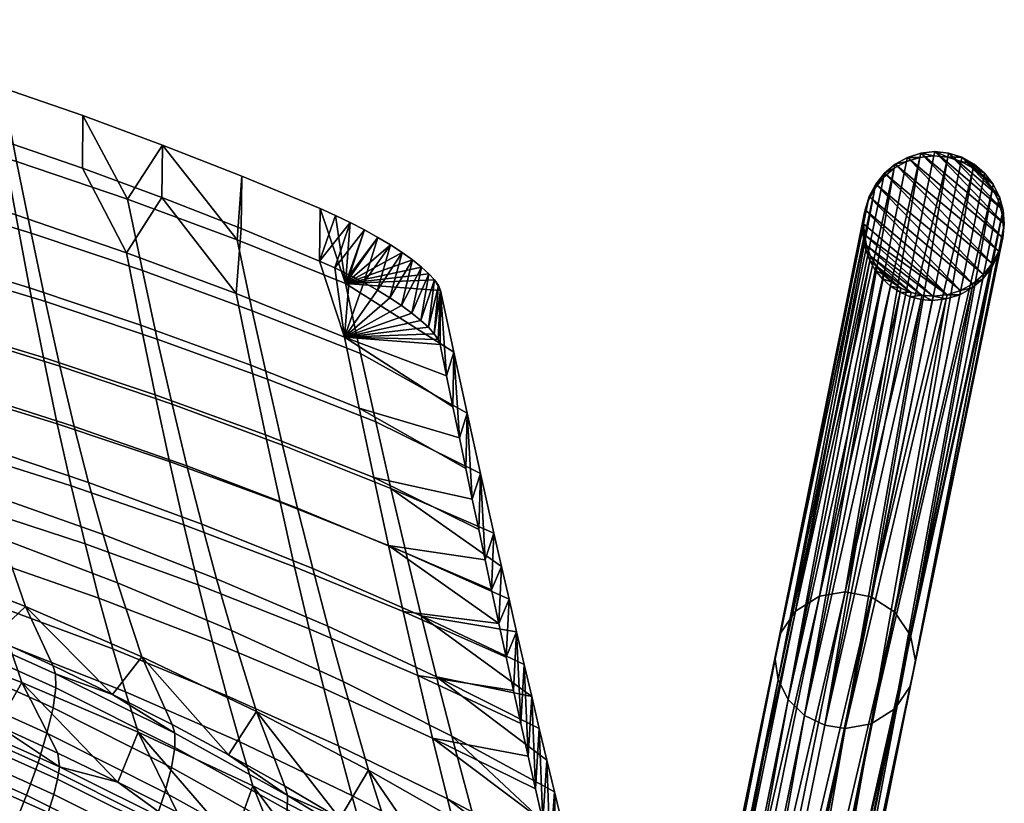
# Model space of a CAD drawing. Header units: millimetres. Extents: x -270 to 270, y -233 to 281.
# Tile 77 of 77: x 158 to 270, y 174 to 263. Entities that reach past the tile are written whole.
import ezdxf

# ---------------------------------------------------------------- set-up
doc = ezdxf.new("R2010")
doc.units = ezdxf.units.MM
doc.header["$MEASUREMENT"] = 0
for name, color, linetype in [('nozky', 250, 'Continuous'), ('podnoz', 251, 'Continuous'), ('ram', 7, 'Continuous')]:
    doc.layers.add(name, color=color, linetype=linetype)

msp = doc.modelspace()

# ---------------------------------------------------------------- meshes
at = {"layer": 'nozky'}
mesh = msp.add_polyface(dxfattribs=at)
corners = [(265.19, 247.59), (268.75, 244.51), (269.45, 243.1), (269.88, 241.58), (263.67, 248.07), (267.77, 245.77), (262.09, 248.23), (266.57, 246.81), (270.01, 240), (260.5, 248.06), (269.84, 238.41), (258.97, 247.58), (269.38, 236.89), (268.64, 235.48), (257.58, 246.81), (256.36, 245.77), (255.36, 244.52), (267.64, 234.23), (265.03, 232.42), (254.16, 241.59), (254.62, 243.11), (266.42, 233.19), (257.58, 246.81), (256.36, 245.77), (257.48, 246.33, 2), (255.36, 244.52), (256.26, 245.29, 2), (255.26, 244.04, 2), (254.62, 243.11), (261.99, 247.75, 2), (262.09, 248.23), (260.5, 248.06), (258.97, 247.58), (260.4, 247.58, 2), (258.88, 247.1, 2), (263.57, 247.59, 2), (254.52, 242.71, 1.34), (254.16, 241.59), (253.99, 240), (254.06, 241.11, 2), (265.09, 247.11, 2), (266.57, 246.81), (265.19, 247.59), (266.47, 246.33, 2), (267.77, 245.77), (268.75, 244.51), (267.67, 245.29, 2), (268.65, 244.03, 2), (269.45, 243.1), (269.35, 242.62, 2), (269.88, 241.58), (269.78, 241.1, 2), (270.01, 240), (263.67, 248.07), (269.91, 239.52, 2), (254.52, 242.63, 2), (253.89, 239.52, 2)]
mesh.append_faces([[corners[k] for k in face] for face in [(0, 1, 2, 2), (2, 3, 4, 4), (5, 1, 0, 0), (4, 3, 6, 6), (2, 4, 0, 0), (5, 0, 7, 7), (8, 6, 3, 3), (9, 8, 10, 10), (11, 10, 12, 12), (12, 13, 14, 14), (6, 8, 9, 9), (12, 14, 11, 11), (13, 15, 14, 14), (16, 15, 17, 17), (18, 19, 20, 20), (16, 21, 20, 20), (9, 10, 11, 11), (22, 23, 24, 24), (23, 25, 26, 26), (27, 25, 28, 28), (29, 30, 31, 31), (32, 33, 31, 31), (32, 22, 34, 34), (29, 31, 33, 33), (35, 30, 29, 29), (36, 28, 37, 37), (37, 38, 39, 39), (33, 32, 34, 34), (24, 23, 26, 26), (24, 34, 22, 22), (27, 26, 25, 25), (36, 37, 39, 39), (40, 41, 42, 42), (41, 43, 44, 44), (45, 44, 46, 46), (47, 48, 45, 45), (48, 49, 50, 50), (51, 52, 50, 50), (35, 42, 53, 53), (40, 43, 41, 41), (46, 47, 45, 45), (43, 46, 44, 44), (49, 48, 47, 47), (51, 50, 49, 49), (35, 40, 42, 42), (35, 53, 30, 30), (27, 28, 36, 36), (51, 54, 52, 52), (39, 55, 36, 36), (27, 36, 55, 55), (56, 39, 38, 38)]])
mesh = msp.add_polyface(dxfattribs=at)
corners = [(255.36, 244.52), (267.64, 234.23), (266.42, 233.19), (263.5, 231.94), (254.16, 241.59), (265.03, 232.42), (254.62, 243.11), (256.36, 245.77), (268.64, 235.48), (261.91, 231.77), (254.07, 238.75), (253.99, 240), (258.24, 232.69), (257.16, 233.39), (255.42, 235.23), (259.4, 232.19), (260.63, 231.88), (254.79, 236.33), (254.33, 237.53), (256.21, 234.24), (254.07, 238.75), (254.33, 237.53), (254.33, 237.51, 0.09), (253.99, 240), (253.89, 239.52, 2), (253.97, 238.27, 2), (269.91, 239.52, 2), (269.84, 238.41), (270.01, 240), (269.74, 237.93, 2), (269.38, 236.89), (268.64, 235.48), (269.28, 236.41, 2), (267.64, 234.23), (267.55, 233.75, 2), (266.42, 233.19), (266.33, 232.71, 2), (265.03, 232.42), (268.54, 235, 2), (263.5, 231.94), (264.93, 231.94, 2), (254.24, 237.05, 2), (263.4, 231.46, 2), (261.91, 231.77), (259.3, 231.71, 2), (259.4, 232.19), (260.63, 231.88), (261.81, 231.29, 2), (254.69, 235.85, 2), (254.79, 236.33), (255.42, 235.23), (257.06, 232.91, 2), (257.16, 233.39), (258.24, 232.69), (256.12, 233.76, 2), (256.21, 234.24), (255.32, 234.75, 2), (258.14, 232.21, 2), (260.54, 231.4, 2), (254.24, 237.05, 2), (254.33, 237.53)]
mesh.append_faces([[corners[k] for k in face] for face in [(0, 1, 2, 2), (3, 4, 5, 5), (2, 5, 6, 6), (7, 8, 1, 1), (3, 9, 10, 10), (4, 3, 11, 11), (3, 10, 11, 11), (12, 13, 14, 14), (15, 12, 14, 14), (16, 15, 17, 17), (18, 16, 17, 17), (19, 14, 13, 13), (14, 17, 15, 15), (18, 9, 16, 16), (9, 18, 10, 10), (20, 21, 22, 22), (23, 20, 24, 24), (25, 20, 22, 22), (26, 27, 28, 28), (29, 30, 27, 27), (31, 30, 32, 32), (33, 34, 35, 35), (36, 37, 35, 35), (32, 30, 29, 29), (32, 38, 31, 31), (27, 26, 29, 29), (20, 25, 24, 24), (34, 36, 35, 35), (39, 37, 40, 40), (40, 37, 36, 36), (34, 33, 38, 38), (38, 33, 31, 31), (22, 41, 25, 25), (42, 39, 40, 40), (43, 39, 42, 42), (44, 45, 46, 46), (46, 43, 47, 47), (48, 49, 50, 50), (51, 52, 53, 53), (54, 55, 52, 52), (56, 50, 55, 55), (53, 45, 57, 57), (46, 58, 44, 44), (51, 53, 57, 57), (45, 44, 57, 57), (59, 49, 48, 48), (55, 54, 56, 56), (56, 48, 50, 50), (54, 52, 51, 51), (46, 47, 58, 58), (60, 49, 59, 59)]])
mesh = msp.add_polyface(dxfattribs=at)
corners = [(261.91, 231.77), (263.4, 231.46, 2), (261.81, 231.29, 2), (232.84, -223.43), (232.8, -223.21, 2), (232.96, -224.78, 2), (226.51, -216.89, 2), (226.56, -217.11), (224.94, -216.73, 2), (228.01, -217.35, 2), (228.05, -217.57), (229.39, -218.09, 2), (224.98, -216.95), (223.79, -217.04), (223.75, -216.82, 2), (229.43, -218.31), (231.61, -220.32, 2), (230.65, -219.32), (230.61, -219.1, 2), (231.65, -220.54), (232.34, -221.71, 2), (232.39, -221.93), (218.1, -220.91), (217.58, -221.98), (217.53, -221.76, 2), (218.73, -219.71, 2), (218.77, -219.93), (218.06, -220.69, 2), (219.53, -218.85, 2), (219.58, -219.07), (217.1, -223.24, 2), (217.14, -223.46), (216.95, -224.78, 2), (222.6, -217.08, 2), (221.54, -217.73), (221.5, -217.51, 2), (222.64, -217.3), (220.46, -218.11, 2), (220.51, -218.33), (231.65, -220.54), (232.39, -221.93), (217, -225), (217.14, -223.46), (230.65, -219.32), (219.58, -219.07), (226.56, -217.11), (228.05, -217.57), (229.43, -218.31), (218.77, -219.93), (218.1, -220.91), (232.84, -223.43), (217.16, -226.57), (220.51, -218.33), (224.98, -216.95), (221.54, -217.73), (222.64, -217.3), (217.58, -221.98), (223.79, -217.04)]
mesh.append_faces([[corners[k] for k in face] for face in [(0, 1, 2, 2), (3, 4, 5, 5), (6, 7, 8, 8), (9, 10, 6, 6), (11, 10, 9, 9), (12, 13, 14, 14), (8, 12, 14, 14), (7, 12, 8, 8), (7, 6, 10, 10), (10, 11, 15, 15), (16, 17, 18, 18), (19, 16, 20, 20), (20, 4, 21, 21), (18, 17, 15, 15), (20, 21, 19, 19), (4, 3, 21, 21), (19, 17, 16, 16), (11, 18, 15, 15), (22, 23, 24, 24), (25, 26, 27, 27), (28, 29, 25, 25), (22, 24, 27, 27), (30, 24, 23, 23), (30, 31, 32, 32), (31, 30, 23, 23), (33, 34, 35, 35), (36, 14, 13, 13), (33, 14, 36, 36), (36, 34, 33, 33), (27, 26, 22, 22), (26, 25, 29, 29), (29, 28, 37, 37), (37, 38, 29, 29), (35, 38, 37, 37), (38, 35, 34, 34), (39, 40, 41, 41), (39, 42, 43, 43), (44, 45, 46, 46), (46, 47, 48, 48), (43, 49, 47, 47), (50, 51, 40, 40), (45, 52, 53, 53), (53, 54, 55, 55), (54, 53, 52, 52), (45, 44, 52, 52), (48, 47, 49, 49), (56, 49, 43, 43), (46, 48, 44, 44), (43, 42, 56, 56), (39, 41, 42, 42), (55, 57, 53, 53)]])
at = {"layer": 'podnoz'}
mesh = msp.add_polyface(dxfattribs=at)
corners = [(257.48, 246.33, 2), (248.95, 197.61, 208.53), (258.88, 247.1, 2), (256.26, 245.29, 2), (255.26, 244.04, 2), (246.24, 195.9, 207.99), (254.52, 242.63, 2), (244.46, 193.29, 207.27), (254.83, 197.54, 208.8), (266.47, 246.33, 2), (265.09, 247.11, 2), (263.57, 247.59, 2), (260.4, 247.58, 2), (251.89, 198.12, 208.8), (261.99, 247.75, 2), (254.06, 241.11, 2), (243.9, 190.43, 206.56), (253.89, 239.52, 2), (253.97, 238.27, 2), (244.27, 188.09, 206.02), (254.24, 237.05, 2), (257.54, 195.78, 208.51), (267.67, 245.29, 2), (259.32, 193.12, 207.96), (269.35, 242.62, 2), (268.65, 244.03, 2), (269.78, 241.1, 2), (259.88, 190.25, 207.3), (269.91, 239.52, 2), (269.74, 237.93, 2), (269.28, 236.41, 2), (259.32, 187.4, 206.59), (268.54, 235, 2), (254.69, 235.85, 2), (257.54, 184.78, 205.87), (267.55, 233.75, 2), (266.33, 232.71, 2), (254.83, 183.08, 205.33), (264.93, 231.94, 2), (251.89, 182.56, 205.06), (261.81, 231.29, 2), (263.4, 231.46, 2), (260.54, 231.4, 2), (257.06, 232.91, 2), (247.27, 184.04, 205.19), (256.12, 233.76, 2), (245.41, 185.86, 205.54), (255.32, 234.75, 2), (249.56, 182.93, 205.04), (259.3, 231.71, 2), (258.14, 232.21, 2)]
mesh.append_faces([[corners[k] for k in face] for face in [(0, 1, 2, 2), (3, 4, 5, 5), (3, 5, 0, 0), (4, 6, 7, 7), (8, 9, 10, 10), (10, 11, 8, 8), (12, 13, 14, 14), (14, 13, 11, 11), (12, 2, 1, 1), (7, 6, 15, 15), (16, 17, 18, 18), (18, 19, 16, 16), (20, 19, 18, 18), (15, 16, 7, 7), (7, 5, 4, 4), (5, 1, 0, 0), (13, 8, 11, 11), (8, 21, 9, 9), (1, 13, 12, 12), (15, 17, 16, 16), (22, 9, 21, 21), (23, 24, 25, 25), (26, 24, 23, 23), (26, 27, 28, 28), (28, 27, 29, 29), (30, 29, 31, 31), (32, 30, 31, 31), (33, 19, 20, 20), (32, 34, 35, 35), (22, 21, 25, 25), (36, 37, 38, 38), (39, 40, 41, 41), (41, 38, 37, 37), (39, 42, 40, 40), (35, 34, 36, 36), (43, 44, 45, 45), (45, 46, 47, 47), (42, 48, 49, 49), (49, 48, 50, 50), (50, 44, 43, 43), (33, 47, 46, 46), (25, 21, 23, 23), (26, 23, 27, 27), (29, 27, 31, 31), (33, 46, 19, 19), (32, 31, 34, 34)]])
mesh = msp.add_polyface(dxfattribs=at)
corners = [(243.9, 190.43, 206.56), (244.27, 188.09, 206.02), (234.16, 138.45, 412.85), (233.88, 139.64, 413.12), (246.24, 195.9, 207.99), (244.46, 193.29, 207.27), (234.36, 143.65, 414.11), (235.1, 145.04, 414.48), (248.95, 197.61, 208.53), (236.13, 146.27, 414.82), (237.41, 147.26, 415.12), (254.83, 197.54, 208.8), (251.89, 198.12, 208.8), (241.79, 148.48, 415.63), (243.24, 148.34, 415.67), (257.54, 195.78, 208.51), (244.73, 147.91, 415.64), (246.16, 147.17, 415.53), (238.84, 147.97, 415.36), (240.33, 148.37, 415.53), (233.79, 140.79, 413.4), (233.93, 142.21, 413.74), (259.32, 193.12, 207.96), (247.44, 146.14, 415.35), (248.47, 144.89, 415.09), (259.32, 187.4, 206.59), (259.88, 190.25, 207.3), (249.64, 139.2, 413.79), (249.22, 137.76, 413.42), (249.22, 143.49, 414.79), (249.64, 142.03, 414.47), (249.78, 140.62, 414.13), (257.54, 184.78, 205.87), (248.47, 136.37, 413.05), (247.44, 135.14, 412.71), (246.16, 134.15, 412.4), (254.83, 183.08, 205.33), (263.4, 231.46, 2), (251.89, 182.56, 205.06), (244.73, 133.44, 412.16), (243.24, 133.04, 412), (249.56, 182.93, 205.04), (240.63, 133.02, 411.86), (239.45, 133.29, 411.87), (260.54, 231.4, 2), (256.12, 233.76, 2), (247.27, 184.04, 205.19), (245.41, 185.86, 205.54), (237.17, 134.41, 412.03), (236.16, 135.24, 412.18), (235.31, 136.22, 412.37), (234.64, 137.31, 412.6), (238.28, 133.75, 411.92), (258.14, 232.21, 2), (266.33, 232.71, 2), (237.94, 146.67, 420.8), (240.77, 147.03, 421.7), (243.61, 146.3, 422.34)]
mesh.append_faces([[corners[k] for k in face] for face in [(0, 1, 2, 3), (4, 5, 6, 7), (8, 4, 9, 10), (11, 12, 13, 14), (15, 11, 16, 17), (12, 8, 18, 19), (5, 0, 20, 21), (22, 15, 23, 24), (3, 20, 0, 0), (21, 6, 5, 5), (25, 26, 27, 28), (9, 4, 7, 7), (10, 18, 8, 8), (13, 12, 19, 19), (17, 23, 15, 15), (14, 16, 11, 11), (24, 29, 22, 22), (29, 30, 22, 22), (26, 30, 31, 31), (26, 31, 27, 27), (22, 30, 26, 26), (32, 25, 33, 34), (28, 33, 25, 25), (32, 34, 35, 35), (36, 32, 35, 35), (37, 36, 38, 38), (38, 36, 39, 40), (41, 38, 42, 43), (44, 38, 41, 41), (45, 46, 47, 47), (47, 46, 48, 49), (1, 47, 50, 51), (46, 41, 43, 52), (53, 41, 46, 46), (35, 39, 36, 36), (54, 32, 36, 36), (46, 52, 48, 48), (1, 51, 2, 2), (47, 49, 50, 50), (55, 18, 10, 10), (56, 13, 19, 19), (57, 16, 14, 14), (14, 13, 56, 56), (19, 18, 55, 55), (55, 56, 19, 19), (56, 57, 14, 14)]])
mesh = msp.add_polyface(dxfattribs=at)
corners = [(251.89, 182.56, 205.06), (241.79, 132.93, 411.9), (240.63, 133.02, 411.86), (243.24, 133.04, 412), (238.31, 145.63, 427.54), (240.77, 147.03, 421.7), (237.94, 146.67, 420.8), (235.73, 145.41, 426.02), (240.88, 144.75, 428.8), (243.61, 146.3, 422.34), (243.25, 142.71, 429.66), (246.22, 144.39, 422.64), (244.81, 139.87, 429.87), (247.94, 141.64, 422.48), (245.3, 136.94, 429.44), (248.48, 138.74, 421.94), (244.81, 134.14, 428.49), (247.94, 135.92, 421.1), (243.25, 131.71, 427.02), (246.22, 133.39, 420), (240.88, 130.28, 425.33), (243.61, 131.83, 418.87), (238.31, 130.07, 423.81), (240.77, 131.47, 417.97), (236.26, 130.67, 422.79), (238.52, 131.96, 417.43), (236.7, 143.39, 434.47), (234.52, 144.4, 432.67), (238.7, 141.23, 435.83), (240.02, 138.31, 436.36), (240.44, 135.36, 436.04), (240.02, 132.58, 434.99), (238.7, 130.23, 433.19), (236.7, 128.92, 431), (234.52, 128.84, 428.94), (234, 131.35, 440.11), (234.32, 134.11, 441.25), (247.44, 146.14, 415.35), (246.16, 147.17, 415.53), (248.47, 144.89, 415.09), (249.64, 142.03, 414.47), (249.22, 143.49, 414.79), (244.73, 147.91, 415.64), (249.78, 140.62, 414.13), (249.64, 139.2, 413.79), (248.47, 136.37, 413.05), (249.22, 137.76, 413.42), (247.44, 135.14, 412.71), (244.73, 133.44, 412.16), (246.16, 134.15, 412.4), (238.28, 133.75, 411.92), (239.45, 133.29, 411.87), (236.32, 133.19, 417.09)]
mesh.append_faces([[corners[k] for k in face] for face in [(0, 1, 2, 2), (0, 3, 1, 1), (4, 5, 6, 7), (8, 9, 5, 4), (10, 11, 9, 8), (12, 13, 11, 10), (14, 15, 13, 12), (16, 17, 15, 14), (18, 19, 17, 16), (20, 21, 19, 18), (22, 23, 21, 20), (24, 25, 23, 22), (26, 8, 4, 27), (28, 10, 8, 26), (29, 12, 10, 28), (30, 14, 12, 29), (31, 16, 14, 30), (32, 18, 16, 31), (33, 20, 18, 32), (34, 22, 20, 33), (35, 31, 30, 36), (11, 37, 38, 38), (11, 39, 37, 37), (11, 13, 39, 39), (40, 41, 13, 13), (13, 41, 39, 39), (9, 11, 38, 42), (15, 43, 40, 40), (15, 44, 43, 43), (17, 45, 46, 46), (19, 47, 45, 45), (46, 44, 17, 17), (21, 48, 49, 49), (21, 3, 48, 48), (23, 2, 1, 1), (25, 50, 51, 51), (51, 2, 25, 25), (1, 3, 23, 23), (49, 47, 19, 19), (45, 17, 19, 19), (15, 17, 44, 44), (49, 19, 21, 21), (21, 23, 3, 3), (25, 52, 50, 50), (23, 25, 2, 2), (15, 40, 13, 13)]])
at = {"layer": 'ram'}
mesh = msp.add_polyface(dxfattribs=at)
corners = [(139.14, 211.79, 626.75), (137.71, 218.02, 656.47), (124.44, 221.43, 655.67), (125.76, 215.38, 625.76), (140.57, 206.12, 596.94), (127.09, 209.94, 595.75), (142, 200.99, 567.04), (128.43, 205.09, 565.65), (146.29, 236.62, 745.37), (144.78, 244.97, 774.52), (132.01, 248.59, 774.37), (133.43, 240.19, 745.06), (147.8, 228.67, 716.12), (134.86, 232.25, 715.63), (149.31, 221.19, 686.75), (136.29, 224.82, 686.07), (150.82, 214.26, 657.34), (152.33, 207.84, 627.84), (153.85, 201.93, 598.24), (159.01, 232.72, 745.71), (157.44, 241.02, 774.68), (160.59, 224.78, 716.64), (162.17, 217.24, 687.48), (163.75, 210.17, 658.29), (165.33, 203.56, 629.02), (171.69, 228.47, 746.08), (170.06, 236.71, 774.86), (173.32, 220.53, 717.21), (174.95, 212.93, 688.27), (176.58, 205.72, 659.32), (178.21, 198.89, 630.3), (184.2, 223.9, 746.47), (182.54, 232.07, 775.04), (185.86, 215.97, 717.82), (130.6, 257.25, 803.23), (143.29, 253.55, 803.23), (155.88, 249.51, 803.23), (165.02, 246.34, 803.23), (174.09, 242.99, 803.23), (146.45, 242.84, 743.57), (133.58, 246.42, 743.27), (132.1, 254.69, 773.44), (144.88, 251.07, 773.58), (159.18, 238.94, 743.9), (157.54, 247.12, 773.73), (171.86, 234.69, 744.25), (170.17, 242.81, 773.89), (184.37, 230.12, 744.63), (182.65, 238.17, 774.06), (148.02, 235.05, 713.46), (135.07, 238.64, 712.98), (160.82, 231.15, 713.98), (173.54, 226.89, 714.54), (149.59, 227.77, 683.23), (136.55, 231.42, 682.56), (162.46, 223.79, 683.95), (175.24, 219.46, 684.74), (138.04, 224.86, 652.1), (124.74, 228.32, 651.3), (123.36, 234.75, 681.95), (151.16, 221.07, 652.97), (164.09, 216.94, 653.92), (176.93, 212.45, 654.94), (139.52, 218.92, 621.52), (126.13, 222.56, 620.53), (152.73, 214.92, 622.61), (165.73, 210.56, 623.79), (178.62, 205.83, 625.07), (141.01, 213.55, 590.85), (127.51, 217.44, 589.66), (154.3, 209.28, 592.16), (167.38, 204.64, 593.59), (180.31, 199.59, 595.13), (142.5, 208.73, 560.12), (128.9, 212.92, 558.72), (155.88, 204.13, 561.66), (145.01, 201.7, 508.18), (131.24, 206.51, 506.42), (155.92, 255.51, 803.12), (143.33, 259.55, 803.14), (174.16, 248.98, 803.1), (165.07, 252.34, 803.11), (183.17, 245.45, 803.08), (130.64, 263.25, 803.16), (133.64, 201.45, 456.15), (126.48, 204.03, 455.27), (143.29, 253.55, 803.23), (143.33, 259.55, 803.14), (130.64, 263.25, 803.16), (130.6, 257.25, 803.23), (165.02, 246.34, 803.23), (165.07, 252.34, 803.11), (155.92, 255.51, 803.12), (155.88, 249.51, 803.23), (183.1, 239.46, 803.23), (183.17, 245.45, 803.08), (174.16, 248.98, 803.1), (174.09, 242.99, 803.23)]
mesh.append_faces([[corners[k] for k in face] for face in [(0, 1, 2, 3), (4, 0, 3, 5), (6, 4, 5, 7), (8, 9, 10, 11), (12, 8, 11, 13), (14, 12, 13, 15), (16, 14, 15, 1), (17, 16, 1, 0), (18, 17, 0, 4), (19, 20, 9, 8), (21, 19, 8, 12), (22, 21, 12, 14), (23, 22, 14, 16), (24, 23, 16, 17), (25, 26, 20, 19), (27, 25, 19, 21), (28, 27, 21, 22), (29, 28, 22, 23), (30, 29, 23, 24), (31, 32, 26, 25), (33, 31, 25, 27), (34, 10, 9, 35), (36, 20, 26, 37), (35, 9, 20, 36), (26, 38, 37, 37), (38, 26, 32, 32), (39, 40, 41, 42), (43, 39, 42, 44), (45, 43, 44, 46), (47, 45, 46, 48), (49, 50, 40, 39), (51, 49, 39, 43), (52, 51, 43, 45), (53, 54, 50, 49), (55, 53, 49, 51), (56, 55, 51, 52), (57, 58, 59, 54), (60, 57, 54, 53), (61, 60, 53, 55), (62, 61, 55, 56), (63, 64, 58, 57), (65, 63, 57, 60), (66, 65, 60, 61), (67, 66, 61, 62), (68, 69, 64, 63), (70, 68, 63, 65), (71, 70, 65, 66), (72, 71, 66, 67), (73, 74, 69, 68), (75, 73, 68, 70), (76, 77, 74, 73), (78, 44, 42, 79), (80, 46, 81, 81), (81, 46, 44, 78), (82, 48, 80, 80), (79, 42, 41, 83), (46, 80, 48, 48), (84, 85, 77, 77), (86, 87, 88, 89), (90, 91, 92, 93), (94, 95, 96, 97), (97, 96, 91, 90), (93, 92, 87, 86)]])
mesh = msp.add_polyface(dxfattribs=at)
corners = [(206.49, 222.71, 777.93), (207.22, 219.16, 765.52), (207.33, 225.39, 764.51), (205.82, 232.43, 790.17), (205.76, 226.27, 790.34), (196.54, 219.02, 746.88), (194.87, 227.1, 775.24), (182.54, 232.07, 775.04), (184.2, 223.9, 746.47), (183.1, 239.46, 803.23), (174.09, 242.99, 803.23), (192.03, 235.76, 803.23), (206.49, 222.71, 777.93), (205.76, 226.27, 790.34), (207.22, 219.16, 765.52), (196.7, 225.24, 745.03), (184.37, 230.12, 744.63), (182.65, 238.17, 774.06), (194.98, 233.2, 774.24), (186.09, 222.33, 715.14), (173.54, 226.89, 714.54), (171.86, 234.69, 744.25), (198.43, 217.45, 715.78), (192.11, 241.74, 803.07), (183.17, 245.45, 803.08), (207.33, 225.39, 764.51), (208.85, 218.44, 738.83), (205.82, 232.43, 790.17), (192.03, 235.76, 803.23), (192.11, 241.74, 803.07), (183.17, 245.45, 803.08), (183.1, 239.46, 803.23), (204.42, 228.23, 795.5), (203.57, 229.02, 797.01), (202.55, 229.84, 798.38), (205.54, 226.85, 792.14), (205.08, 227.5, 793.87), (201.37, 230.7, 799.61), (193.77, 234.98, 803.12), (195.46, 234.16, 802.8), (200.05, 231.57, 800.68), (198.62, 232.45, 801.57), (197.08, 233.32, 802.28), (204.48, 234.33, 795.33), (203.63, 235.09, 796.84), (202.6, 235.9, 798.22), (205.14, 233.62, 793.7), (205.59, 232.98, 791.97), (201.43, 236.74, 799.44), (193.84, 240.97, 802.96), (195.53, 240.16, 802.64), (198.68, 238.46, 801.4), (200.11, 237.6, 800.51), (197.14, 239.32, 802.12), (205.54, 226.85, 792.14), (205.08, 227.5, 793.87), (203.57, 229.02, 797.01), (204.42, 228.23, 795.5), (205.14, 233.62, 793.7), (205.59, 232.98, 791.97), (202.55, 229.84, 798.38), (204.48, 234.33, 795.33), (203.63, 235.09, 796.84), (202.6, 235.9, 798.22), (201.43, 236.74, 799.44), (200.05, 231.57, 800.68), (201.37, 230.7, 799.61), (198.62, 232.45, 801.57), (200.11, 237.6, 800.51), (195.46, 234.16, 802.8), (197.08, 233.32, 802.28), (198.68, 238.46, 801.4), (197.14, 239.32, 802.12), (193.77, 234.98, 803.12), (193.84, 240.97, 802.96), (195.53, 240.16, 802.64)]
mesh.append_faces([[corners[k] for k in face] for face in [(0, 1, 2, 2), (2, 3, 0, 0), (4, 0, 3, 3), (5, 6, 7, 8), (9, 10, 7, 7), (9, 7, 6, 11), (12, 13, 6, 6), (6, 14, 12, 12), (15, 16, 17, 18), (19, 20, 21, 16), (22, 19, 16, 15), (23, 18, 17, 24), (18, 25, 26, 15), (18, 27, 25, 25), (28, 29, 30, 31), (32, 33, 6, 6), (33, 34, 6, 6), (35, 6, 13, 13), (36, 6, 35, 35), (36, 32, 6, 6), (6, 34, 37, 37), (38, 6, 39, 39), (11, 6, 38, 38), (6, 40, 41, 41), (39, 6, 42, 42), (41, 42, 6, 6), (37, 40, 6, 6), (43, 18, 44, 44), (44, 18, 45, 45), (46, 47, 27, 27), (18, 46, 27, 27), (46, 18, 43, 43), (18, 48, 45, 45), (49, 50, 18, 18), (23, 49, 18, 18), (18, 51, 52, 52), (50, 53, 18, 18), (51, 18, 53, 53), (48, 18, 52, 52), (54, 4, 3, 3), (54, 3, 55, 55), (56, 57, 58, 58), (59, 57, 55, 55), (60, 56, 61, 61), (55, 3, 59, 59), (57, 59, 58, 58), (60, 61, 62, 62), (63, 64, 65, 65), (66, 62, 63, 63), (61, 56, 58, 58), (60, 62, 66, 66), (64, 67, 65, 65), (67, 64, 68, 68), (69, 70, 71, 71), (68, 70, 67, 67), (72, 73, 69, 69), (71, 70, 68, 68), (72, 69, 71, 71), (74, 28, 75, 75), (73, 72, 75, 75), (28, 74, 29, 29), (28, 73, 75, 75), (66, 63, 65, 65)]])
mesh = msp.add_polyface(dxfattribs=at)
corners = [(214.12, 186.88, 648.7), (214.47, 193.54, 643.9), (213.29, 190.67, 662.79), (212.46, 194.49, 676.86), (213.61, 197.26, 658.4), (212.75, 201.01, 672.9), (211.63, 198.33, 690.93), (210.89, 201.75, 703.38), (211.89, 204.79, 687.39), (214.96, 183.12, 634.61), (215.79, 179.38, 620.51), (215.33, 189.85, 629.39), (216.62, 175.67, 606.41), (217.05, 182.54, 600.34), (216.19, 186.18, 614.87), (207.22, 219.16, 765.52), (207.96, 215.64, 753.1), (207.33, 225.39, 764.51), (208.85, 218.44, 738.83), (210.37, 211.57, 713.12), (210.16, 205.19, 715.82), (209.42, 208.65, 728.25), (208.69, 212.14, 740.68), (187.53, 208.31, 689.11), (185.86, 215.97, 717.82), (173.32, 220.53, 717.21), (174.95, 212.93, 688.27), (189.19, 200.96, 660.42), (176.58, 205.72, 659.32), (190.85, 193.89, 631.67), (178.21, 198.89, 630.3), (192.52, 187.11, 602.86), (179.84, 192.42, 601.21), (194.18, 180.59, 574), (181.48, 186.28, 572.06), (198.21, 211.11, 718.47), (196.54, 219.02, 746.88), (184.2, 223.9, 746.47), (199.88, 203.38, 690.01), (201.56, 195.88, 661.59), (203.23, 188.57, 633.12), (204.91, 181.46, 604.61), (207.96, 215.64, 753.1), (207.22, 219.16, 765.52), (194.87, 227.1, 775.24), (209.42, 208.65, 728.25), (208.69, 212.14, 740.68), (210.16, 205.19, 715.82), (210.89, 201.75, 703.38), (211.63, 198.33, 690.93), (212.46, 194.49, 676.86), (214.12, 186.88, 648.7), (213.29, 190.67, 662.79), (215.79, 179.38, 620.51), (214.96, 183.12, 634.61), (187.81, 214.82, 685.58), (175.24, 219.46, 684.74), (173.54, 226.89, 714.54), (186.09, 222.33, 715.14), (200.16, 209.87, 686.48), (198.43, 217.45, 715.78), (189.53, 207.64, 656.04), (176.93, 212.45, 654.94), (201.89, 202.52, 657.21), (191.25, 200.77, 626.44), (178.62, 205.83, 625.07), (203.62, 195.37, 627.9), (192.98, 194.18, 596.79), (180.31, 199.59, 595.13), (205.36, 188.43, 598.54), (194.71, 187.88, 567.09), (182, 193.69, 565.15), (207.09, 181.69, 569.16), (197.62, 177.82, 516.94), (184.87, 184.48, 514.5), (196.7, 225.24, 745.03), (208.85, 218.44, 738.83), (210.37, 211.57, 713.12), (211.89, 204.79, 687.39), (181.68, 179.56, 463.62), (171.79, 190.71, 512.22), (212.75, 201.01, 672.9), (213.61, 197.26, 658.4), (214.47, 193.54, 643.9), (215.33, 189.85, 629.39), (216.19, 186.18, 614.87), (217.05, 182.54, 600.34)]
mesh.append_faces([[corners[k] for k in face] for face in [(0, 1, 2, 2), (3, 2, 4, 4), (3, 5, 6, 6), (4, 5, 3, 3), (7, 6, 8, 8), (4, 2, 1, 1), (9, 10, 11, 11), (9, 11, 1, 1), (12, 13, 14, 14), (10, 14, 11, 11), (1, 0, 9, 9), (15, 16, 17, 17), (18, 17, 16, 16), (5, 8, 6, 6), (19, 20, 7, 7), (8, 19, 7, 7), (21, 18, 22, 22), (16, 22, 18, 18), (20, 19, 21, 21), (18, 21, 19, 19), (23, 24, 25, 26), (27, 23, 26, 28), (29, 27, 28, 30), (31, 29, 30, 32), (33, 31, 32, 34), (35, 36, 37, 24), (38, 35, 24, 23), (39, 38, 23, 27), (40, 39, 27, 29), (41, 40, 29, 31), (36, 42, 43, 44), (35, 45, 46, 36), (36, 46, 42, 42), (47, 45, 35, 35), (38, 48, 47, 35), (38, 49, 48, 48), (50, 49, 38, 38), (40, 51, 52, 39), (41, 53, 54, 40), (52, 50, 39, 39), (50, 38, 39, 39), (40, 54, 51, 51), (55, 56, 57, 58), (59, 55, 58, 60), (61, 62, 56, 55), (63, 61, 55, 59), (64, 65, 62, 61), (66, 64, 61, 63), (67, 68, 65, 64), (69, 67, 64, 66), (70, 71, 68, 67), (72, 70, 67, 69), (73, 74, 71, 70), (75, 76, 77, 60), (60, 77, 78, 59), (79, 80, 74, 74), (78, 81, 59, 59), (59, 81, 82, 63), (63, 82, 83, 66), (66, 83, 84, 84), (84, 85, 66, 66), (69, 85, 86, 86), (66, 85, 69, 69)]])
mesh = msp.add_polyface(dxfattribs=at)
corners = [(147.99, 181.2, 450.71), (133.92, 186.82, 448.5), (133.39, 184.68, 446.75), (147.41, 179.11, 448.99), (148.38, 182.98, 452.79), (134.27, 188.62, 450.62), (148.56, 184.38, 455.12), (134.43, 190.03, 452.99), (141.31, 188.76, 458.97), (162.42, 178.17, 457.47), (155.32, 182.88, 461.12), (134.21, 191.49, 457.97), (148.35, 185.89, 460.02), (127.05, 194.07, 457.02), (143.29, 196.79, 539.96), (142, 200.99, 567.04), (128.43, 205.09, 565.65), (129.63, 201.18, 538.37), (144.59, 192.97, 512.83), (130.84, 197.69, 511.05), (155.36, 196.49, 568.58), (153.85, 201.93, 598.24), (140.57, 206.12, 596.94), (156.73, 191.97, 541.7), (158.11, 187.78, 514.79), (166.91, 197.37, 599.66), (165.33, 203.56, 629.02), (152.33, 207.84, 627.84), (168.49, 191.6, 570.25), (169.93, 186.72, 543.6), (171.36, 182.14, 516.92), (179.84, 192.42, 601.21), (178.21, 198.89, 630.3), (181.48, 186.28, 572.06), (182.96, 181.02, 545.66), (162.23, 179.73, 462.28), (162.01, 187.17, 452.13), (175.55, 180.37, 454.57), (175.18, 178.1, 450.82), (161.68, 184.89, 448.31), (161.98, 188.78, 456.15), (175.56, 182, 458.51), (147.26, 188.2, 442.51), (160.99, 182, 444.88), (159.97, 178.63, 442.03), (146.32, 184.76, 439.61), (147.88, 191.14, 446), (148.16, 193.42, 449.9), (148.11, 194.99, 453.99), (132.39, 190.33, 437.41), (145.12, 180.97, 437.43), (131.3, 186.46, 435.21), (133.24, 193.84, 440.35), (133.79, 196.81, 443.9), (134.03, 199.1, 447.87), (133.97, 200.64, 452.02), (168.47, 186.42, 461.28), (175.23, 183, 462.45), (161.64, 189.71, 460.16), (140.73, 198.73, 457.08), (147.77, 195.86, 458.06), (154.74, 192.86, 459.08), (126.48, 204.03, 455.27), (133.64, 201.45, 456.15), (169.02, 199.13, 563.33), (155.88, 204.13, 561.66), (154.3, 209.28, 592.16), (167.38, 204.64, 593.59), (182, 193.69, 565.15), (180.31, 199.59, 595.13), (158.54, 196.43, 510.12), (145.01, 201.7, 508.18), (142.5, 208.73, 560.12), (171.79, 190.71, 512.22), (184.87, 184.48, 514.5), (131.24, 206.51, 506.42), (181.68, 179.56, 463.62)]
mesh.append_faces([[corners[k] for k in face] for face in [(0, 1, 2, 3), (4, 5, 1, 0), (6, 7, 5, 4), (6, 8, 7, 7), (9, 10, 6, 6), (8, 11, 7, 7), (10, 12, 6, 6), (8, 6, 12, 12), (13, 7, 11, 11), (14, 15, 16, 17), (18, 14, 17, 19), (20, 21, 22, 15), (23, 20, 15, 14), (24, 23, 14, 18), (25, 26, 27, 21), (28, 25, 21, 20), (29, 28, 20, 23), (30, 29, 23, 24), (31, 32, 26, 25), (33, 31, 25, 28), (34, 33, 28, 29), (18, 19, 8, 8), (24, 18, 10, 10), (19, 13, 11, 11), (18, 8, 12, 12), (24, 10, 35, 35), (10, 18, 12, 12), (8, 19, 11, 11), (36, 37, 38, 39), (40, 41, 37, 36), (42, 43, 44, 45), (46, 39, 43, 42), (47, 36, 39, 46), (48, 40, 36, 47), (49, 45, 50, 51), (52, 42, 45, 49), (53, 46, 42, 52), (54, 47, 46, 53), (55, 48, 47, 54), (41, 56, 57, 57), (56, 41, 40, 40), (58, 56, 40, 40), (48, 55, 59, 60), (40, 48, 61, 58), (60, 61, 48, 48), (55, 62, 63, 63), (63, 59, 55, 55), (64, 65, 66, 67), (68, 64, 67, 69), (70, 71, 72, 65), (73, 70, 65, 64), (74, 73, 64, 68), (75, 71, 59, 59), (70, 73, 56, 56), (61, 71, 70, 70), (63, 75, 59, 59), (60, 71, 61, 61), (59, 71, 60, 60), (70, 56, 58, 58), (58, 61, 70, 70), (56, 73, 57, 57), (73, 76, 57, 57)]])
mesh = msp.add_polyface(dxfattribs=at)
corners = [(215.79, 179.38, 620.51), (216.62, 175.67, 606.41), (216.19, 186.18, 614.87), (217.46, 171.98, 592.3), (217.05, 182.54, 600.34), (222.84, 148.93, 501.45), (223.6, 145.77, 488.64), (223.14, 157.65, 497.63), (222.08, 152.11, 514.25), (219.81, 161.77, 552.62), (220.22, 169.37, 546.74), (219.05, 165.04, 565.4), (218.29, 168.32, 578.18), (218.77, 175.35, 571.27), (217.91, 178.93, 585.81), (221.68, 163.47, 522.2), (221.32, 155.31, 527.05), (220.56, 158.53, 539.84), (212.76, 149.2, 468.39), (200.82, 157.08, 465.42), (200.52, 155.72, 463.28), (212.42, 147.86, 466.31), (212.72, 150.94, 472.8), (206.77, 154.92, 471.35), (200.73, 158.78, 469.94), (206.59, 174.53, 576.07), (204.91, 181.46, 604.61), (192.52, 187.11, 602.86), (194.18, 180.59, 574), (208.11, 168.42, 550.22), (195.69, 174.92, 547.87), (209.63, 162.46, 524.35), (197.21, 169.45, 521.71), (218.29, 168.32, 578.18), (217.46, 171.98, 592.3), (216.62, 175.67, 606.41), (219.05, 165.04, 565.4), (219.81, 161.77, 552.62), (215.79, 179.38, 620.51), (221.32, 155.31, 527.05), (220.56, 158.53, 539.84), (222.08, 152.11, 514.25), (222.84, 148.93, 501.45), (199.41, 160.69, 453.04), (211.39, 152.67, 456.1), (210.07, 149.64, 453.46), (198.15, 157.56, 450.34), (200.29, 163.43, 456.25), (212.34, 155.35, 459.25), (200.77, 165.67, 459.84), (212.88, 157.57, 462.74), (200.85, 167.35, 463.61), (213, 159.27, 466.43), (224.99, 148.96, 466.33), (224.62, 148.98, 465.83), (224.03, 146.79, 462.42), (224.89, 149.96, 467.96), (200.57, 168.47, 467.41), (206.71, 164.52, 468.75), (224.8, 150.78, 469.63), (224.7, 151.43, 471.34), (218.72, 156.24, 471.58), (212.76, 160.44, 470.14), (224.6, 151.91, 473.05), (194.36, 172.29, 466.1), (210.03, 170.73, 519.54), (197.62, 177.82, 516.94), (194.71, 187.88, 567.09), (207.09, 181.69, 569.16), (205.36, 188.43, 598.54), (217.91, 178.93, 585.81), (218.77, 175.35, 571.27), (220.22, 169.37, 546.74), (217.05, 182.54, 600.34), (221.68, 163.47, 522.2), (223.14, 157.65, 497.63)]
mesh.append_faces([[corners[k] for k in face] for face in [(0, 1, 2, 2), (3, 4, 1, 1), (5, 6, 7, 7), (8, 5, 7, 7), (9, 10, 11, 11), (12, 11, 13, 13), (12, 13, 14, 14), (4, 3, 14, 14), (3, 12, 14, 14), (13, 11, 10, 10), (8, 15, 16, 16), (15, 10, 17, 17), (9, 17, 10, 10), (7, 15, 8, 8), (17, 16, 15, 15), (18, 19, 20, 21), (19, 18, 22, 23), (24, 19, 23, 23), (25, 26, 27, 28), (29, 25, 28, 30), (31, 29, 30, 32), (25, 33, 34, 26), (26, 34, 35, 35), (25, 36, 33, 33), (29, 37, 36, 25), (26, 35, 38, 38), (32, 23, 31, 31), (32, 24, 23, 23), (39, 40, 31, 31), (29, 31, 40, 40), (31, 41, 39, 39), (42, 41, 31, 31), (42, 31, 22, 22), (23, 22, 31, 31), (40, 37, 29, 29), (43, 44, 45, 46), (47, 48, 44, 43), (49, 50, 48, 47), (51, 52, 50, 49), (53, 54, 50, 50), (48, 50, 54, 55), (50, 52, 56, 56), (52, 51, 57, 58), (56, 52, 59, 59), (60, 59, 52, 52), (61, 60, 52, 52), (62, 61, 52, 52), (62, 52, 58, 58), (63, 60, 61, 61), (64, 57, 51, 51), (65, 66, 67, 68), (66, 65, 58, 58), (69, 70, 71, 68), (65, 68, 72, 72), (69, 73, 70, 70), (68, 71, 72, 72), (65, 72, 74, 74), (75, 65, 74, 74), (58, 65, 62, 62), (75, 63, 61, 61), (75, 61, 62, 62), (65, 75, 62, 62), (57, 66, 58, 58)]])
mesh = msp.add_polyface(dxfattribs=at)
corners = [(147.41, 179.11, 448.99), (133.39, 184.68, 446.75), (132.72, 182.34, 445.46), (146.67, 176.82, 447.71), (161.14, 172.98, 451.44), (160.35, 170.76, 450.17), (161.78, 175.03, 453.14), (147.99, 181.2, 450.71), (162.2, 176.78, 455.18), (148.38, 182.98, 452.79), (162.42, 178.17, 457.47), (148.56, 184.38, 455.12), (174.58, 166.32, 454.12), (173.73, 164.16, 452.86), (175.26, 168.31, 455.78), (175.73, 170.03, 457.78), (175.97, 171.41, 460.01), (138.05, 174.91, 445.39), (131.12, 177.54, 444.3), (144.92, 172.15, 446.53), (151.72, 169.25, 447.73), (158.46, 166.21, 448.98), (165.12, 163.05, 450.29), (171.71, 159.76, 451.65), (169.06, 176.44, 463.48), (162.23, 179.73, 462.28), (155.32, 182.88, 461.12), (133.08, 137.59, 433.77), (135.49, 175.93, 434.24), (142.24, 173.22, 435.37), (128.67, 178.52, 433.17), (148.93, 170.37, 436.56), (155.55, 167.39, 437.79), (147.09, 132.68, 436.32), (168.58, 161.05, 440.43), (160.86, 127.28, 439.12), (162.1, 164.28, 439.09), (174.36, 121.42, 442.17), (174.77, 157.8, 441.78), (146.92, 147, 447.08), (147.35, 165.96, 446.97), (133.36, 171.34, 444.65), (132.94, 152.1, 444.7), (160.66, 141.4, 449.69), (161.08, 160.06, 449.53), (174.12, 135.31, 452.52), (174.52, 153.65, 452.31), (124.13, 180.04, 443.27), (171.36, 182.14, 516.92), (158.11, 187.78, 514.79), (175.81, 173.02, 464.73), (158.67, 174.94, 439.87), (171.91, 168.37, 442.53), (170.31, 164.68, 441.13), (157.16, 171.13, 438.47), (159.97, 178.63, 442.03), (173.31, 171.95, 444.66), (160.99, 182, 444.88), (174.42, 175.25, 447.46), (161.68, 184.89, 448.31), (175.18, 178.1, 450.82), (145.12, 180.97, 437.43), (143.73, 177.07, 436.03), (146.32, 184.76, 439.61), (131.3, 186.46, 435.21), (130.03, 182.46, 433.8)]
mesh.append_faces([[corners[k] for k in face] for face in [(0, 1, 2, 3), (4, 0, 3, 5), (6, 7, 0, 4), (8, 9, 7, 6), (10, 11, 9, 8), (12, 4, 5, 13), (14, 6, 4, 12), (15, 8, 6, 14), (16, 10, 8, 15), (17, 2, 18, 18), (3, 17, 19, 19), (3, 19, 20, 20), (5, 21, 22, 22), (13, 22, 23, 23), (5, 20, 21, 21), (5, 3, 20, 20), (5, 22, 13, 13), (2, 17, 3, 3), (16, 24, 10, 10), (24, 25, 10, 10), (26, 10, 25, 25), (27, 28, 29, 29), (27, 30, 28, 28), (31, 32, 33, 33), (34, 35, 36, 36), (36, 35, 32, 32), (29, 31, 33, 33), (37, 34, 38, 38), (29, 33, 27, 27), (39, 40, 41, 42), (43, 44, 40, 39), (45, 46, 44, 43), (18, 47, 41, 41), (17, 40, 19, 19), (41, 17, 18, 18), (21, 44, 22, 22), (44, 21, 20, 20), (46, 23, 22, 22), (20, 19, 40, 40), (41, 40, 17, 17), (20, 40, 44, 44), (22, 44, 46, 46), (48, 49, 24, 24), (49, 25, 24, 24), (24, 50, 48, 48), (51, 52, 53, 54), (55, 56, 52, 51), (57, 58, 56, 55), (59, 60, 58, 57), (61, 51, 54, 62), (63, 55, 51, 61), (64, 61, 62, 65), (53, 38, 34, 34), (54, 36, 32, 32), (62, 31, 29, 29), (54, 32, 31, 31), (53, 34, 36, 36), (65, 28, 30, 30), (62, 29, 28, 28), (62, 54, 31, 31), (53, 36, 54, 54), (62, 28, 65, 65)]])
mesh = msp.add_polyface(dxfattribs=at)
corners = [(187.06, 159.49, 456.85), (174.58, 166.32, 454.12), (173.73, 164.16, 452.86), (186.16, 157.4, 455.61), (187.78, 161.43, 458.48), (175.26, 168.31, 455.78), (188.28, 163.11, 460.44), (175.73, 170.03, 457.78), (188.55, 164.48, 462.62), (175.97, 171.41, 460.01), (199.22, 152.19, 459.77), (198.27, 150.17, 458.54), (199.98, 154.07, 461.37), (200.52, 155.72, 463.28), (200.82, 157.08, 465.42), (171.71, 159.76, 451.65), (177.91, 156.51, 452.99), (184.03, 153.14, 454.38), (190.07, 149.67, 455.81), (196.04, 146.08, 457.29), (194.62, 162.52, 468.57), (188.43, 166.14, 467.25), (182.15, 169.64, 465.97), (175.81, 173.02, 464.73), (169.06, 176.44, 463.48), (200.73, 158.78, 469.94), (174.36, 121.42, 442.17), (174.77, 157.8, 441.78), (180.88, 154.43, 443.18), (187.28, 128.76, 455.59), (187.65, 146.75, 455.3), (174.52, 153.65, 452.31), (174.12, 135.31, 452.52), (200.42, 139.37, 458.51), (184.44, 176.01, 519.23), (182.96, 181.02, 545.66), (169.93, 186.72, 543.6), (171.36, 182.14, 516.92), (195.69, 174.92, 547.87), (194.18, 180.59, 574), (181.48, 186.28, 572.06), (197.21, 169.45, 521.71), (184.41, 161.52, 445.3), (196.59, 154.19, 448.26), (194.8, 150.74, 446.86), (182.71, 157.94, 443.9), (185.9, 165, 447.4), (198.15, 157.56, 450.34), (187.08, 168.22, 450.16), (199.41, 160.69, 453.04), (187.9, 171.01, 453.45), (200.29, 163.43, 456.25), (188.33, 173.27, 457.11), (200.77, 165.67, 459.84), (188.37, 174.93, 460.97), (200.85, 167.35, 463.61), (171.91, 168.37, 442.53), (170.31, 164.68, 441.13), (173.31, 171.95, 444.66), (174.42, 175.25, 447.46), (175.18, 178.1, 450.82), (175.55, 180.37, 454.57), (175.56, 182, 458.51), (192.88, 147.35, 446.12), (198.76, 143.64, 447.66), (186.92, 150.95, 444.62), (188.06, 175.99, 464.84), (194.36, 172.29, 466.1), (175.23, 183, 462.45), (181.68, 179.56, 463.62), (184.87, 184.48, 514.5), (197.62, 177.82, 516.94), (200.57, 168.47, 467.41)]
mesh.append_faces([[corners[k] for k in face] for face in [(0, 1, 2, 3), (4, 5, 1, 0), (6, 7, 5, 4), (8, 9, 7, 6), (10, 0, 3, 11), (12, 4, 0, 10), (13, 6, 4, 12), (14, 8, 6, 13), (2, 15, 16, 16), (3, 17, 18, 18), (11, 18, 19, 19), (3, 16, 17, 17), (3, 2, 16, 16), (3, 18, 11, 11), (14, 20, 8, 8), (9, 8, 21, 22), (22, 23, 9, 9), (24, 9, 23, 23), (20, 21, 8, 8), (14, 25, 20, 20), (26, 27, 28, 28), (29, 30, 31, 32), (31, 16, 15, 15), (17, 30, 18, 18), (17, 16, 31, 31), (30, 19, 18, 18), (17, 31, 30, 30), (19, 30, 33, 33), (34, 35, 36, 37), (38, 39, 40, 35), (41, 38, 35, 34), (22, 37, 23, 23), (22, 34, 37, 37), (41, 34, 20, 20), (34, 22, 21, 21), (41, 20, 25, 25), (20, 34, 21, 21), (42, 43, 44, 45), (46, 47, 43, 42), (48, 49, 47, 46), (50, 51, 49, 48), (52, 53, 51, 50), (54, 55, 53, 52), (56, 42, 45, 57), (58, 46, 42, 56), (59, 48, 46, 58), (60, 50, 48, 59), (61, 52, 50, 60), (62, 54, 52, 61), (63, 44, 64, 64), (44, 63, 65, 65), (45, 65, 28, 28), (45, 28, 27, 27), (57, 45, 27, 27), (44, 65, 45, 45), (66, 67, 54, 54), (67, 55, 54, 54), (54, 62, 68, 69), (54, 69, 66, 66), (70, 71, 67, 67), (69, 70, 66, 66), (67, 71, 72, 72), (66, 70, 67, 67)]])

doc.saveas('drawing.dxf')
